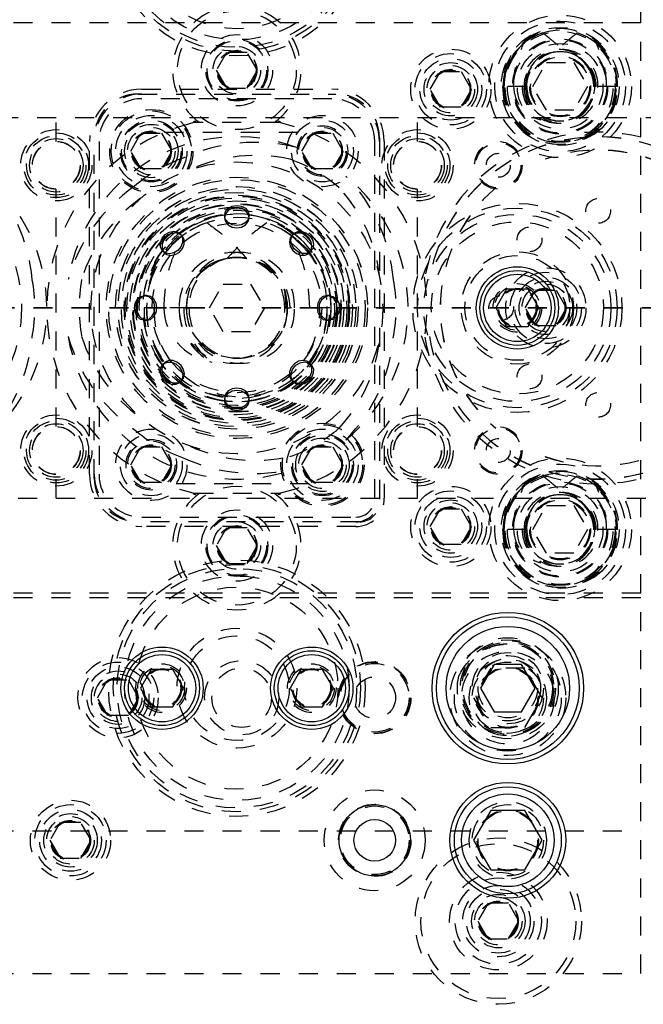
# Model space of a CAD drawing. Header units: inches. Extents: x 220 to 877, y 4 to 174.
# Tile 128 of 256: x 240.29 to 243.57, y 95.25 to 100.42. Entities that reach past the tile are written whole.
import ezdxf

# ---------------------------------------------------------------- set-up
doc = ezdxf.new("R2010")
doc.units = ezdxf.units.IN
doc.header["$LTSCALE"] = 0.5
doc.header["$MEASUREMENT"] = 0
doc.linetypes.add('HIDDEN', pattern=[0.225, 0.15, -0.075])
doc.linetypes.add('PHANTOM', pattern=[0.25, 0.125, -0.025, 0.025, -0.025, 0.025, -0.025])
doc.layers.add('SID-M-H', color=4, linetype='HIDDEN')
doc.layers.add('SID-M-S', color=105, linetype='Continuous')

msp = doc.modelspace()

# ---------------------------------------------------------------- linework, layer by layer
at = {"color": 7, "linetype": 'PHANTOM', "lineweight": 35}
msp.add_line((269.66234, 98.90857), (220.26322, 98.90857), dxfattribs=at)
at = {"layer": 'SID-M-H'}
for p, q in [((243.55678, 95.40857), (243.55678, 102.40857)), ((243.55678, 100.40857), (226.75678, 100.40857)), ((243.33089, 100.29167), (243.314, 100.30597)), ((241.37766, 100.25232), (241.32353, 100.15857)), ((241.48591, 100.25232), (241.37766, 100.25232)), ((241.54004, 100.15857), (241.48591, 100.25232)), ((241.32353, 100.15857), (241.37766, 100.06482)), ((241.48591, 100.06482), (241.54004, 100.15857)), ((242.44853, 100.05857), (242.50266, 100.15232)), ((242.50266, 100.15232), (242.61091, 100.15232)), ((242.61091, 100.15232), (242.66504, 100.05857)), ((242.98745, 100.07357), (243.05961, 100.19857)), ((243.05961, 100.19857), (243.20395, 100.19857)), ((243.20395, 100.19857), (243.27612, 100.07357)), ((243.28495, 100.17228), (243.29066, 100.15004)), ((240.93178, 100.05857), (241.93178, 100.05857)), ((241.37766, 100.06482), (241.48591, 100.06482)), ((242.50266, 99.96482), (242.44853, 100.05857)), ((242.66504, 100.05857), (242.61091, 99.96482)), ((242.95651, 100.07357), (242.82953, 100.07357)), ((243.05961, 99.94857), (242.98745, 100.07357)), ((243.27612, 100.07357), (243.20395, 99.94857)), ((243.3216, 100.07357), (243.30705, 100.07357)), ((243.43404, 100.07357), (243.3216, 100.07357)), ((240.91178, 100.03357), (241.95178, 100.03357)), ((241.93178, 100.00857), (240.93178, 100.00857)), ((242.61091, 99.96482), (242.50266, 99.96482)), ((243.20395, 99.94857), (243.05961, 99.94857)), ((244.28178, 99.90857), (229.08178, 99.90857)), ((240.48178, 99.78457), (240.48178, 99.90857)), ((242.38178, 99.78457), (242.38178, 99.90857)), ((241.20958, 99.88357), (241.20019, 99.88139)), ((241.65399, 99.88357), (241.20958, 99.88357)), ((241.66338, 99.88139), (241.65399, 99.88357)), ((240.68178, 98.01357), (240.68178, 99.80357)), ((240.87353, 99.73357), (240.92766, 99.82732)), ((240.92766, 99.82732), (241.03591, 99.82732)), ((241.03591, 99.82732), (241.09004, 99.73357)), ((241.05182, 99.83357), (241.81175, 99.83357)), ((241.77353, 99.73357), (241.82766, 99.82732)), ((241.82766, 99.82732), (241.93591, 99.82732)), ((241.93591, 99.82732), (241.99004, 99.73357)), ((242.18178, 99.80357), (242.18178, 97.88857)), ((240.65678, 98.03357), (240.65678, 99.78357)), ((240.70678, 99.78357), (240.70678, 98.03357)), ((242.15678, 97.90857), (242.15678, 99.78357)), ((242.20678, 99.78357), (242.20678, 97.90857)), ((240.92766, 99.63982), (240.87353, 99.73357)), ((241.09004, 99.73357), (241.03591, 99.63982)), ((241.82766, 99.63982), (241.77353, 99.73357)), ((241.99004, 99.73357), (241.93591, 99.63982)), ((243.05331, 99.69105), (243.05344, 99.69068)), ((241.03591, 99.63982), (240.92766, 99.63982)), ((241.93591, 99.63982), (241.82766, 99.63982)), ((240.48178, 98.28457), (240.48178, 99.53257)), ((242.38178, 98.28457), (242.38178, 99.53257)), ((242.79363, 99.54068), (242.79338, 99.54098)), ((241.37173, 99.41506), (241.38582, 99.43234)), ((241.38582, 99.43234), (241.40691, 99.44388)), ((241.40691, 99.43237), (241.38582, 99.42083)), ((241.40691, 99.44388), (241.43178, 99.44793)), ((241.43178, 99.43642), (241.40691, 99.43237)), ((241.43178, 99.44793), (241.45666, 99.44388)), ((241.45666, 99.43237), (241.43178, 99.43642)), ((241.45666, 99.44388), (241.47775, 99.43234)), ((241.47775, 99.42083), (241.45666, 99.43237)), ((241.47775, 99.43234), (241.49184, 99.41506)), ((241.36678, 99.39469), (241.37173, 99.41506)), ((241.37173, 99.40356), (241.36678, 99.38318)), ((241.36678, 99.39469), (241.36678, 99.38318)), ((241.37173, 99.37431), (241.36678, 99.39469)), ((241.36678, 99.38318), (241.37173, 99.3628)), ((241.38582, 99.42083), (241.37173, 99.40356)), ((241.38582, 99.35704), (241.37173, 99.37431)), ((241.49184, 99.40356), (241.47775, 99.42083)), ((241.49184, 99.37431), (241.47775, 99.35704)), ((241.49184, 99.41506), (241.49678, 99.39469)), ((241.49678, 99.38318), (241.49184, 99.40356)), ((241.49678, 99.39469), (241.49184, 99.37431)), ((241.49184, 99.3628), (241.49678, 99.38318)), ((241.49678, 99.38318), (241.49678, 99.39469)), ((241.37173, 99.3628), (241.38582, 99.34553)), ((241.40691, 99.34549), (241.38582, 99.35704)), ((241.38582, 99.34553), (241.40691, 99.33399)), ((241.43178, 99.34144), (241.40691, 99.34549)), ((241.40691, 99.33399), (241.43178, 99.32993)), ((241.45666, 99.34549), (241.43178, 99.34144)), ((241.43178, 99.32993), (241.45666, 99.33399)), ((241.47775, 99.35704), (241.45666, 99.34549)), ((241.45666, 99.33399), (241.47775, 99.34553)), ((241.47775, 99.34553), (241.49184, 99.3628)), ((241.0298, 99.25231), (241.03871, 99.27504)), ((241.03871, 99.27504), (241.05513, 99.29432)), ((241.06327, 99.28618), (241.04685, 99.26691)), ((241.05513, 99.29432), (241.07657, 99.3072)), ((241.0847, 99.29906), (241.06327, 99.28618)), ((241.07657, 99.3072), (241.09975, 99.31172)), ((241.10788, 99.30358), (241.0847, 99.29906)), ((241.09975, 99.31172), (241.12115, 99.3072)), ((241.12928, 99.29906), (241.10788, 99.30358)), ((241.12115, 99.3072), (241.13751, 99.29432)), ((241.14565, 99.28618), (241.12928, 99.29906)), ((241.14215, 99.29013), (241.13401, 99.29827)), ((241.13751, 99.29432), (241.14634, 99.27504)), ((241.15448, 99.26691), (241.14565, 99.28618)), ((241.14634, 99.27504), (241.1463, 99.25231)), ((241.73062, 99.27779), (241.69678, 99.30278)), ((241.71249, 99.27727), (241.70797, 99.25587)), ((241.72537, 99.29363), (241.71249, 99.27727)), ((241.7161, 99.264), (241.72063, 99.28541)), ((241.71878, 99.28707), (241.76209, 99.24815)), ((241.72063, 99.28541), (241.7335, 99.30177)), ((241.72956, 99.29827), (241.72142, 99.29013)), ((241.74464, 99.30246), (241.72537, 99.29363)), ((241.78742, 99.22345), (241.73062, 99.27779)), ((241.7335, 99.30177), (241.75278, 99.3106)), ((241.76738, 99.30242), (241.74464, 99.30246)), ((241.75278, 99.3106), (241.77552, 99.31056)), ((241.79012, 99.29351), (241.76738, 99.30242)), ((241.77552, 99.31056), (241.79825, 99.30165)), ((241.80939, 99.27709), (241.79012, 99.29351)), ((241.79825, 99.30165), (241.81753, 99.28523)), ((241.82227, 99.25566), (241.80939, 99.27709)), ((241.81753, 99.28523), (241.83041, 99.26379)), ((241.02976, 99.22957), (241.0298, 99.25231)), ((241.03859, 99.21029), (241.02976, 99.22957)), ((241.03794, 99.24417), (241.03789, 99.22143)), ((241.03789, 99.22143), (241.04673, 99.20216)), ((241.04685, 99.26691), (241.03794, 99.24417)), ((241.13739, 99.22957), (241.12097, 99.21029)), ((241.1291, 99.20216), (241.14553, 99.22143)), ((241.1463, 99.25231), (241.13739, 99.22957)), ((241.14553, 99.22143), (241.15444, 99.24417)), ((241.15444, 99.24417), (241.15448, 99.26691)), ((241.70797, 99.25587), (241.71249, 99.23269)), ((241.71249, 99.23269), (241.72537, 99.21125)), ((241.72063, 99.24082), (241.7161, 99.264)), ((241.7335, 99.21939), (241.72063, 99.24082)), ((241.75278, 99.20297), (241.7335, 99.21939)), ((241.83041, 99.21921), (241.81753, 99.20285)), ((241.82679, 99.23247), (241.82227, 99.25566)), ((241.82227, 99.21107), (241.82679, 99.23247)), ((241.83041, 99.26379), (241.83493, 99.24061)), ((241.83493, 99.24061), (241.83041, 99.21921)), ((241.05495, 99.19742), (241.03859, 99.21029)), ((241.04209, 99.20634), (241.05022, 99.19821)), ((241.04673, 99.20216), (241.06309, 99.18928)), ((241.07635, 99.19289), (241.05495, 99.19742)), ((241.06309, 99.18928), (241.08449, 99.18476)), ((241.09953, 99.19742), (241.07635, 99.19289)), ((241.08449, 99.18476), (241.10767, 99.18928)), ((241.12097, 99.21029), (241.09953, 99.19742)), ((241.10767, 99.18928), (241.1291, 99.20216)), ((241.72537, 99.21125), (241.74464, 99.19483)), ((241.74464, 99.19483), (241.76738, 99.18592)), ((241.77552, 99.19406), (241.75278, 99.20297)), ((241.76738, 99.18592), (241.79012, 99.18588)), ((241.79825, 99.19401), (241.77552, 99.19406)), ((241.79012, 99.18588), (241.80939, 99.19471)), ((241.81753, 99.20285), (241.79825, 99.19401)), ((241.80939, 99.19471), (241.82227, 99.21107)), ((241.81334, 99.19821), (241.82148, 99.20634)), ((241.28745, 98.90857), (241.35961, 99.03357)), ((241.35961, 99.03357), (241.50395, 99.03357)), ((241.50395, 99.03357), (241.57612, 98.90857)), ((242.44421, 99.05857), (242.4446, 99.05851)), ((240.90802, 98.95454), (240.9253, 98.96863)), ((240.9368, 98.96863), (240.91953, 98.95454)), ((240.9253, 98.96863), (240.94567, 98.97357)), ((240.95718, 98.97357), (240.9368, 98.96863)), ((240.95718, 98.97357), (240.94567, 98.97357)), ((240.94567, 98.97357), (240.96605, 98.96863)), ((240.97755, 98.96863), (240.95718, 98.97357)), ((240.96605, 98.96863), (240.98332, 98.95454)), ((240.99483, 98.95454), (240.97755, 98.96863)), ((241.88601, 98.96863), (241.86874, 98.95454)), ((241.88025, 98.95454), (241.89752, 98.96863)), ((241.90639, 98.97357), (241.88601, 98.96863)), ((241.89752, 98.96863), (241.9179, 98.97357)), ((241.9179, 98.97357), (241.90639, 98.97357)), ((241.92677, 98.96863), (241.90639, 98.97357)), ((241.9179, 98.97357), (241.93827, 98.96863)), ((241.94404, 98.95454), (241.92677, 98.96863)), ((241.93827, 98.96863), (241.95555, 98.95454)), ((242.94853, 98.90857), (243.00266, 99.00232)), ((243.00266, 99.00232), (243.11091, 99.00232)), ((243.11091, 99.00232), (243.16504, 98.90857)), ((240.89243, 98.90857), (240.89648, 98.93345)), ((240.89648, 98.8837), (240.89243, 98.90857)), ((240.89648, 98.93345), (240.90802, 98.95454)), ((240.90799, 98.93345), (240.90393, 98.90857)), ((240.90393, 98.90857), (240.90799, 98.8837)), ((240.91953, 98.95454), (240.90799, 98.93345)), ((241.17982, 98.90857), (240.94375, 98.90857)), ((240.98332, 98.95454), (240.99486, 98.93345)), ((241.00637, 98.93345), (240.99483, 98.95454)), ((240.99486, 98.93345), (240.99892, 98.90857)), ((240.99892, 98.90857), (240.99486, 98.8837)), ((241.01042, 98.90857), (241.00637, 98.93345)), ((241.00637, 98.8837), (241.01042, 98.90857)), ((241.35961, 98.78357), (241.28745, 98.90857)), ((241.57612, 98.90857), (241.50395, 98.78357)), ((241.68375, 98.90857), (241.71164, 98.90857)), ((241.91982, 98.90857), (241.71164, 98.90857)), ((241.8572, 98.93345), (241.85315, 98.90857)), ((241.85315, 98.90857), (241.8572, 98.8837)), ((241.86874, 98.95454), (241.8572, 98.93345)), ((241.86465, 98.90857), (241.8687, 98.93345)), ((241.8687, 98.8837), (241.86465, 98.90857)), ((241.8687, 98.93345), (241.88025, 98.95454)), ((241.90678, 98.90857), (241.90671, 98.91669)), ((241.95558, 98.93345), (241.94404, 98.95454)), ((241.95555, 98.95454), (241.96709, 98.93345)), ((241.95963, 98.90857), (241.95558, 98.93345)), ((241.95558, 98.8837), (241.95963, 98.90857)), ((241.96709, 98.93345), (241.97114, 98.90857)), ((241.97114, 98.90857), (241.96709, 98.8837)), ((243.00266, 98.81482), (242.94853, 98.90857)), ((243.16504, 98.90857), (243.11091, 98.81482)), ((240.90802, 98.86261), (240.89648, 98.8837)), ((240.90799, 98.8837), (240.91953, 98.86261)), ((240.9253, 98.84852), (240.90802, 98.86261)), ((240.91953, 98.86261), (240.9368, 98.84852)), ((240.98332, 98.86261), (240.96605, 98.84852)), ((240.97755, 98.84852), (240.99483, 98.86261)), ((240.99486, 98.8837), (240.98332, 98.86261)), ((240.99483, 98.86261), (241.00637, 98.8837)), ((241.8572, 98.8837), (241.86874, 98.86261)), ((241.88025, 98.86261), (241.8687, 98.8837)), ((241.86874, 98.86261), (241.88601, 98.84852)), ((241.89752, 98.84852), (241.88025, 98.86261)), ((241.92677, 98.84852), (241.94404, 98.86261)), ((241.95555, 98.86261), (241.93827, 98.84852)), ((241.94404, 98.86261), (241.95558, 98.8837)), ((241.96709, 98.8837), (241.95555, 98.86261)), ((240.94567, 98.84357), (240.9253, 98.84852)), ((240.9368, 98.84852), (240.95718, 98.84357)), ((240.96605, 98.84852), (240.94567, 98.84357)), ((240.94567, 98.84357), (240.95718, 98.84357)), ((240.95718, 98.84357), (240.97755, 98.84852)), ((241.88601, 98.84852), (241.90639, 98.84357)), ((241.9179, 98.84357), (241.89752, 98.84852)), ((241.90639, 98.84357), (241.92677, 98.84852)), ((241.90639, 98.84357), (241.9179, 98.84357)), ((241.93827, 98.84852), (241.9179, 98.84357)), ((243.11091, 98.81482), (243.00266, 98.81482)), ((241.50395, 98.78357), (241.35961, 98.78357)), ((242.4446, 98.75864), (242.44421, 98.75857)), ((241.02864, 98.57654), (241.03316, 98.59794)), ((241.03316, 98.59794), (241.04604, 98.6143)), ((241.04129, 98.60607), (241.03677, 98.58467)), ((241.05417, 98.62244), (241.04129, 98.60607)), ((241.05022, 98.61894), (241.04209, 98.6108)), ((241.04604, 98.6143), (241.06531, 98.62313)), ((241.07345, 98.63127), (241.05417, 98.62244)), ((241.06531, 98.62313), (241.08805, 98.62309)), ((241.09619, 98.63123), (241.07345, 98.63127)), ((241.08805, 98.62309), (241.11079, 98.61418)), ((241.11892, 98.62232), (241.09619, 98.63123)), ((241.11079, 98.61418), (241.13006, 98.59776)), ((241.1382, 98.60589), (241.11892, 98.62232)), ((241.13006, 98.59776), (241.14294, 98.57632)), ((241.15108, 98.58446), (241.1382, 98.60589)), ((241.71804, 98.59571), (241.70913, 98.57298)), ((241.73446, 98.61499), (241.71804, 98.59571)), ((241.72618, 98.58758), (241.7426, 98.60685)), ((241.7559, 98.62787), (241.73446, 98.61499)), ((241.7426, 98.60685), (241.76403, 98.61973)), ((241.77908, 98.63239), (241.7559, 98.62787)), ((241.76403, 98.61973), (241.78721, 98.62425)), ((241.80048, 98.62787), (241.77908, 98.63239)), ((241.78721, 98.62425), (241.80862, 98.61973)), ((241.81684, 98.61499), (241.80048, 98.62787)), ((241.80862, 98.61973), (241.82498, 98.60685)), ((241.82148, 98.6108), (241.81334, 98.61894)), ((241.82567, 98.59571), (241.81684, 98.61499)), ((241.82498, 98.60685), (241.83381, 98.58758)), ((241.82563, 98.57298), (241.82567, 98.59571)), ((241.03316, 98.55336), (241.02864, 98.57654)), ((241.04604, 98.53192), (241.03316, 98.55336)), ((241.03677, 98.58467), (241.04129, 98.56149)), ((241.04129, 98.56149), (241.05417, 98.54006)), ((241.14294, 98.57632), (241.14746, 98.55314)), ((241.14746, 98.55314), (241.14294, 98.53174)), ((241.1556, 98.56128), (241.15108, 98.58446)), ((241.15108, 98.53988), (241.1556, 98.56128)), ((241.70913, 98.57298), (241.70909, 98.55024)), ((241.70909, 98.55024), (241.71792, 98.53096)), ((241.71722, 98.5421), (241.71727, 98.56484)), ((241.71727, 98.56484), (241.72618, 98.58758)), ((241.8003, 98.53096), (241.81672, 98.55024)), ((241.81672, 98.55024), (241.82563, 98.57298)), ((241.83377, 98.56484), (241.82486, 98.5421)), ((241.83381, 98.58758), (241.83377, 98.56484)), ((241.06531, 98.5155), (241.04604, 98.53192)), ((241.05417, 98.54006), (241.07345, 98.52364)), ((241.08805, 98.50659), (241.06531, 98.5155)), ((241.07345, 98.52364), (241.09619, 98.51473)), ((241.11079, 98.50655), (241.08805, 98.50659)), ((241.09619, 98.51473), (241.11892, 98.51468)), ((241.13006, 98.51538), (241.11079, 98.50655)), ((241.11892, 98.51468), (241.1382, 98.52352)), ((241.14294, 98.53174), (241.13006, 98.51538)), ((241.13401, 98.51888), (241.14215, 98.52701)), ((241.1382, 98.52352), (241.15108, 98.53988)), ((241.72606, 98.52283), (241.71722, 98.5421)), ((241.71792, 98.53096), (241.73428, 98.51808)), ((241.72142, 98.52701), (241.72956, 98.51888)), ((241.74242, 98.50995), (241.72606, 98.52283)), ((241.73428, 98.51808), (241.75568, 98.51356)), ((241.76382, 98.50543), (241.74242, 98.50995)), ((241.75568, 98.51356), (241.77887, 98.51808)), ((241.787, 98.50995), (241.76382, 98.50543)), ((241.77887, 98.51808), (241.8003, 98.53096)), ((241.80844, 98.52283), (241.787, 98.50995)), ((241.82486, 98.5421), (241.80844, 98.52283)), ((241.37173, 98.45434), (241.36678, 98.43397)), ((241.36678, 98.42246), (241.37173, 98.44284)), ((241.38582, 98.47162), (241.37173, 98.45434)), ((241.37173, 98.44284), (241.38582, 98.46011)), ((241.40691, 98.48316), (241.38582, 98.47162)), ((241.38582, 98.46011), (241.40691, 98.47165)), ((241.43178, 98.48721), (241.40691, 98.48316)), ((241.40691, 98.47165), (241.43178, 98.47571)), ((241.45666, 98.48316), (241.43178, 98.48721)), ((241.43178, 98.47571), (241.45666, 98.47165)), ((241.47775, 98.47162), (241.45666, 98.48316)), ((241.45666, 98.47165), (241.47775, 98.46011)), ((241.49184, 98.45434), (241.47775, 98.47162)), ((241.47775, 98.46011), (241.49184, 98.44284)), ((241.49678, 98.43397), (241.49184, 98.45434)), ((241.49184, 98.44284), (241.49678, 98.42246)), ((241.36678, 98.43397), (241.36678, 98.42246)), ((241.36678, 98.43397), (241.37173, 98.41359)), ((241.37173, 98.40209), (241.36678, 98.42246)), ((241.37173, 98.41359), (241.38582, 98.39632)), ((241.38582, 98.38481), (241.37173, 98.40209)), ((241.38582, 98.39632), (241.40691, 98.38478)), ((241.45666, 98.38478), (241.47775, 98.39632)), ((241.47775, 98.39632), (241.49184, 98.41359)), ((241.49184, 98.40209), (241.47775, 98.38481)), ((241.49184, 98.41359), (241.49678, 98.43397)), ((241.49678, 98.42246), (241.49184, 98.40209)), ((241.49678, 98.42246), (241.49678, 98.43397)), ((241.40691, 98.37327), (241.38582, 98.38481)), ((241.40691, 98.38478), (241.43178, 98.38072)), ((241.43178, 98.36922), (241.40691, 98.37327)), ((241.43178, 98.38072), (241.45666, 98.38478)), ((241.45666, 98.37327), (241.43178, 98.36922)), ((241.47775, 98.38481), (241.45666, 98.37327)), ((242.79338, 98.27617), (242.79363, 98.27647)), ((240.87353, 98.08357), (240.92766, 98.17732)), ((240.92766, 98.17732), (241.03591, 98.17732)), ((241.03591, 98.17732), (241.09004, 98.08357)), ((241.77353, 98.08357), (241.82766, 98.17732)), ((241.82766, 98.17732), (241.93591, 98.17732)), ((241.93591, 98.17732), (241.99004, 98.08357)), ((240.92766, 97.98982), (240.87353, 98.08357)), ((241.09004, 98.08357), (241.03591, 97.98982)), ((241.82766, 97.98982), (241.77353, 98.08357)), ((241.99004, 98.08357), (241.93591, 97.98982)), ((243.05344, 98.12647), (243.05331, 98.1261)), ((240.48178, 97.90857), (240.48178, 98.03257)), ((242.38178, 97.90857), (242.38178, 98.03257)), ((241.03591, 97.98982), (240.92766, 97.98982)), ((241.81175, 97.98357), (241.05182, 97.98357)), ((241.93591, 97.98982), (241.82766, 97.98982)), ((243.33089, 97.96167), (243.314, 97.97597)), ((241.20019, 97.93576), (241.20958, 97.93357)), ((241.20958, 97.93357), (241.65399, 97.93357)), ((241.65399, 97.93357), (241.66338, 97.93576)), ((229.08178, 97.90857), (244.28178, 97.90857)), ((242.44853, 97.75857), (242.50266, 97.85232)), ((242.50266, 97.85232), (242.61091, 97.85232)), ((242.61091, 97.85232), (242.66504, 97.75857)), ((242.98745, 97.74357), (243.05961, 97.86857)), ((243.05961, 97.86857), (243.20395, 97.86857)), ((243.20395, 97.86857), (243.27612, 97.74357)), ((243.28495, 97.84228), (243.29066, 97.82004)), ((242.07678, 97.78357), (240.91178, 97.78357)), ((240.93178, 97.80857), (242.05678, 97.80857)), ((242.05678, 97.75857), (240.93178, 97.75857)), ((241.37766, 97.75232), (241.32353, 97.65857)), ((241.48591, 97.75232), (241.37766, 97.75232)), ((241.54004, 97.65857), (241.48591, 97.75232)), ((242.50266, 97.66482), (242.44853, 97.75857)), ((242.66504, 97.75857), (242.61091, 97.66482)), ((242.95651, 97.74357), (242.82953, 97.74357)), ((243.05961, 97.61857), (242.98745, 97.74357)), ((243.27612, 97.74357), (243.20395, 97.61857)), ((243.3216, 97.74357), (243.30705, 97.74357)), ((243.43404, 97.74357), (243.3216, 97.74357)), ((242.61091, 97.66482), (242.50266, 97.66482)), ((241.32353, 97.65857), (241.37766, 97.56482)), ((241.48591, 97.56482), (241.54004, 97.65857)), ((243.20395, 97.61857), (243.05961, 97.61857)), ((241.37766, 97.56482), (241.48591, 97.56482)), ((243.55678, 97.40857), (226.75678, 97.40857)), ((243.55678, 97.38357), (226.75678, 97.38357)), ((242.76672, 97.01457), (242.67665, 96.85857)), ((242.94685, 97.01457), (242.76672, 97.01457)), ((243.03692, 96.85857), (242.94685, 97.01457)), ((240.69853, 96.85857), (240.75266, 96.95232)), ((240.75266, 96.95232), (240.86091, 96.95232)), ((240.86091, 96.95232), (240.91504, 96.85857)), ((240.75266, 96.76482), (240.69853, 96.85857)), ((240.91504, 96.85857), (240.86091, 96.76482)), ((242.67665, 96.85857), (242.76672, 96.70257)), ((242.94685, 96.70257), (243.03692, 96.85857)), ((240.86091, 96.76482), (240.75266, 96.76482)), ((242.76672, 96.70257), (242.94685, 96.70257)), ((240.50266, 96.20232), (240.44853, 96.10857)), ((240.61091, 96.20232), (240.50266, 96.20232)), ((240.66504, 96.10857), (240.61091, 96.20232)), ((226.75678, 96.15857), (243.55678, 96.15857)), ((240.44853, 96.10857), (240.50266, 96.01482)), ((240.61091, 96.01482), (240.66504, 96.10857)), ((240.50266, 96.01482), (240.61091, 96.01482)), ((242.75266, 95.77732), (242.69853, 95.68357)), ((242.86091, 95.77732), (242.75266, 95.77732)), ((242.91504, 95.68357), (242.86091, 95.77732)), ((242.69853, 95.68357), (242.75266, 95.58982)), ((242.86091, 95.58982), (242.91504, 95.68357)), ((242.75266, 95.58982), (242.86091, 95.58982)), ((225.55678, 95.40857), (243.55678, 95.40857))]:
    msp.add_line(p, q, dxfattribs=at)
for centre, radius in [((241.43178, 100.90857), 0.675), ((241.43178, 100.90857), 0.65), ((241.43178, 100.90857), 0.62992), ((241.43178, 100.90857), 0.59055), ((241.43178, 100.90857), 0.5315), ((241.43178, 100.15857), 0.3125), ((243.13178, 100.07357), 0.375), ((243.13178, 100.07357), 0.34375), ((243.13178, 100.07357), 0.31), ((243.13178, 100.07357), 0.28906), ((241.43178, 100.15857), 0.1875), ((241.43178, 100.15857), 0.1625), ((241.43178, 100.15857), 0.15625), ((243.13178, 100.07357), 0.25), ((243.13178, 100.07357), 0.245), ((241.43178, 100.15857), 0.125), ((241.43178, 100.15857), 0.10497), ((241.43178, 100.15857), 0.1047), ((241.43178, 100.15857), 0.10418), ((241.43178, 100.15857), 0.1005), ((242.55678, 100.05857), 0.211), ((243.13178, 100.07357), 0.225), ((242.55678, 100.05857), 0.1875), ((242.55678, 100.05857), 0.1625), ((243.13178, 100.07357), 0.16), ((243.13178, 100.07357), 0.155), ((242.55678, 100.05857), 0.1405), ((242.55678, 100.05857), 0.125), ((242.55678, 100.05857), 0.10497), ((242.55678, 100.05857), 0.1047), ((242.55678, 100.05857), 0.10418), ((242.55678, 100.05857), 0.1005), ((240.98178, 99.73357), 0.21875), ((240.98178, 99.73357), 0.211), ((240.98178, 99.73357), 0.1875), ((240.98178, 99.73357), 0.1625), ((241.88178, 99.73357), 0.1875), ((241.88178, 99.73357), 0.1625), ((240.48178, 99.65857), 0.1875), ((240.98178, 99.73357), 0.15625), ((240.98178, 99.73357), 0.1405), ((240.98178, 99.73357), 0.125), ((240.98178, 99.73357), 0.10497), ((240.98178, 99.73357), 0.1047), ((241.88178, 99.73357), 0.13281), ((241.88178, 99.73357), 0.125), ((241.88178, 99.73357), 0.10497), ((241.88178, 99.73357), 0.1047), ((242.38178, 99.65857), 0.1875), ((240.48178, 99.65857), 0.17), ((240.48178, 99.65857), 0.15625), ((240.48178, 99.65857), 0.14062), ((240.98178, 99.73357), 0.10418), ((240.98178, 99.73357), 0.1005), ((241.88178, 99.73357), 0.10418), ((241.88178, 99.73357), 0.1005), ((242.38178, 99.65857), 0.17), ((242.38178, 99.65857), 0.15625), ((242.38178, 99.65857), 0.14062), ((240.48178, 99.65857), 0.126), ((240.48178, 99.65857), 0.125), ((242.38178, 99.65857), 0.126), ((242.38178, 99.65857), 0.125), ((242.80678, 99.65857), 0.125), ((242.80678, 99.65857), 0.11888), ((242.80678, 99.65857), 0.063), ((239.53178, 98.90857), 0.76756), ((241.43178, 98.90857), 0.76756), ((241.43178, 98.90857), 0.68756), ((241.43178, 98.90857), 0.6875), ((241.43178, 98.90857), 0.675), ((241.43178, 98.90857), 0.638), ((241.43178, 98.90857), 0.63772), ((241.43178, 98.90857), 0.625), ((241.43178, 98.90857), 0.60782), ((241.43178, 98.90857), 0.59287), ((241.43178, 98.90857), 0.58789), ((241.43178, 98.90857), 0.5875), ((241.43178, 98.90857), 0.57893), ((243.33178, 99.41857), 0.065), ((241.43178, 98.90857), 0.5625), ((241.43178, 98.90857), 0.548), ((241.43178, 98.90857), 0.545), ((241.43178, 98.90857), 0.53), ((241.43178, 98.90857), 0.52345), ((242.90678, 98.90857), 0.55), ((242.90678, 98.90857), 0.525), ((241.43178, 98.90857), 0.5135), ((241.43178, 98.90857), 0.4945), ((241.43178, 98.90857), 0.4935), ((242.90678, 98.90857), 0.49213), ((241.43178, 98.90857), 0.44622), ((242.90678, 98.90857), 0.45276), ((242.97116, 99.2692), 0.065), ((241.43178, 98.90857), 0.265), ((242.90678, 98.90857), 0.29528), ((242.90678, 98.90857), 0.27559), ((243.05678, 98.90857), 0.211), ((243.05678, 98.90857), 0.1875), ((243.05678, 98.90857), 0.1625), ((242.90678, 98.90857), 0.12795), ((242.90678, 98.90857), 0.11811), ((242.90678, 98.90857), 0.10289), ((242.90678, 98.90857), 0.10262), ((242.90678, 98.90857), 0.1021), ((243.05678, 98.90857), 0.1405), ((243.05678, 98.90857), 0.125), ((243.05678, 98.90857), 0.10497), ((243.05678, 98.90857), 0.1047), ((243.05678, 98.90857), 0.10418), ((242.82178, 98.90857), 0.065), ((242.90678, 98.90857), 0.09843), ((243.05678, 98.90857), 0.1005), ((242.97116, 98.54795), 0.065), ((243.33178, 98.39857), 0.065), ((240.48178, 98.15857), 0.1875), ((242.38178, 98.15857), 0.1875), ((240.48178, 98.15857), 0.17), ((240.48178, 98.15857), 0.15625), ((240.48178, 98.15857), 0.14062), ((241.88178, 98.08357), 0.21875), ((241.88178, 98.08357), 0.211), ((242.38178, 98.15857), 0.17), ((242.38178, 98.15857), 0.15625), ((242.38178, 98.15857), 0.14062), ((240.48178, 98.15857), 0.126), ((240.48178, 98.15857), 0.125), ((240.98178, 98.08357), 0.1875), ((240.98178, 98.08357), 0.1625), ((241.88178, 98.08357), 0.1875), ((241.88178, 98.08357), 0.1625), ((241.88178, 98.08357), 0.15625), ((242.38178, 98.15857), 0.126), ((242.38178, 98.15857), 0.125), ((242.80678, 98.15857), 0.125), ((242.80678, 98.15857), 0.11888), ((240.98178, 98.08357), 0.13281), ((240.98178, 98.08357), 0.125), ((240.98178, 98.08357), 0.10497), ((240.98178, 98.08357), 0.1047), ((240.98178, 98.08357), 0.10418), ((240.98178, 98.08357), 0.1005), ((241.88178, 98.08357), 0.1405), ((241.88178, 98.08357), 0.125), ((241.88178, 98.08357), 0.10497), ((241.88178, 98.08357), 0.1047), ((241.88178, 98.08357), 0.10418), ((241.88178, 98.08357), 0.1005), ((242.80678, 98.15857), 0.063), ((243.13178, 97.74357), 0.375), ((243.13178, 97.74357), 0.34375), ((243.13178, 97.74357), 0.31), ((243.13178, 97.74357), 0.28906), ((243.13178, 97.74357), 0.25), ((243.13178, 97.74357), 0.245), ((241.43178, 97.65857), 0.3125), ((242.55678, 97.75857), 0.211), ((242.55678, 97.75857), 0.1875), ((243.13178, 97.74357), 0.225), ((242.55678, 97.75857), 0.1625), ((242.55678, 97.75857), 0.1405), ((242.55678, 97.75857), 0.125), ((243.13178, 97.74357), 0.16), ((243.13178, 97.74357), 0.155), ((241.43178, 97.65857), 0.1875), ((241.43178, 97.65857), 0.1625), ((242.55678, 97.75857), 0.10497), ((242.55678, 97.75857), 0.1047), ((242.55678, 97.75857), 0.10418), ((242.55678, 97.75857), 0.1005), ((241.43178, 97.65857), 0.15625), ((241.43178, 97.65857), 0.125), ((241.43178, 97.65857), 0.10497), ((241.43178, 97.65857), 0.1047), ((241.43178, 97.65857), 0.10418), ((241.43178, 97.65857), 0.1005), ((241.43178, 96.90857), 0.675), ((241.43178, 96.90857), 0.65), ((241.43178, 96.90857), 0.62992), ((241.43178, 96.90857), 0.59055), ((241.43178, 96.90857), 0.5315), ((241.43178, 96.90857), 0.31496), ((241.43178, 96.90857), 0.27559), ((242.85678, 96.85857), 0.3045), ((242.85678, 96.90857), 0.2655), ((242.85678, 96.90857), 0.25), ((242.85678, 96.90857), 0.24219), ((242.85678, 96.85857), 0.28125), ((242.85678, 96.85857), 0.24375), ((242.85678, 96.90857), 0.23438), ((242.85678, 96.90857), 0.1875), ((240.80678, 96.85857), 0.211), ((240.80678, 96.85857), 0.1875), ((241.45678, 96.85857), 0.195), ((242.15678, 96.85857), 0.19), ((242.15678, 96.85857), 0.1875), ((242.85678, 96.85857), 0.203), ((242.85678, 96.85857), 0.1875), ((242.85678, 96.90857), 0.17188), ((242.85678, 96.90857), 0.15625), ((240.80678, 96.85857), 0.1625), ((240.80678, 96.85857), 0.1405), ((241.03808, 96.90857), 0.12795), ((241.03808, 96.90857), 0.11811), ((241.03808, 96.90857), 0.10289), ((241.03808, 96.90857), 0.10262), ((241.03808, 96.90857), 0.1021), ((241.03808, 96.90857), 0.09843), ((241.45678, 96.85857), 0.15625), ((241.82548, 96.90857), 0.12795), ((241.82548, 96.90857), 0.11811), ((241.82548, 96.90857), 0.10289), ((241.82548, 96.90857), 0.10262), ((241.82548, 96.90857), 0.1021), ((241.82548, 96.90857), 0.09843), ((242.15678, 96.85857), 0.1805), ((242.85678, 96.85857), 0.16072), ((242.85678, 96.85857), 0.16045), ((242.85678, 96.85857), 0.15993), ((242.85678, 96.85857), 0.15625), ((240.80678, 96.85857), 0.125), ((240.80678, 96.85857), 0.10497), ((240.80678, 96.85857), 0.1047), ((240.80678, 96.85857), 0.10418), ((240.80678, 96.85857), 0.1005), ((242.15678, 96.85857), 0.1095), ((242.15678, 96.10857), 0.26565), ((240.55678, 96.10857), 0.211), ((240.55678, 96.10857), 0.1875), ((240.55678, 96.10857), 0.1625), ((242.15678, 96.10857), 0.19), ((242.15678, 96.10857), 0.1805), ((242.85678, 96.10857), 0.203), ((242.85678, 96.10857), 0.1875), ((242.85678, 96.10857), 0.16072), ((242.85678, 96.10857), 0.16045), ((242.85678, 96.10857), 0.15993), ((240.55678, 96.10857), 0.1405), ((240.55678, 96.10857), 0.125), ((240.55678, 96.10857), 0.10497), ((242.85678, 96.10857), 0.15625), ((240.55678, 96.10857), 0.1047), ((240.55678, 96.10857), 0.10418), ((240.55678, 96.10857), 0.1005), ((242.80678, 95.68357), 0.4375), ((242.80678, 95.68357), 0.4075), ((242.80678, 95.68357), 0.25687), ((242.80678, 95.68357), 0.22687), ((242.80678, 95.68357), 0.1875), ((242.80678, 95.68357), 0.16781), ((242.80678, 95.68357), 0.1405), ((242.80678, 95.68357), 0.125), ((242.80678, 95.68357), 0.10497), ((242.80678, 95.68357), 0.1047), ((242.80678, 95.68357), 0.10418), ((242.80678, 95.68357), 0.1005)]:
    msp.add_circle(centre, radius, dxfattribs=at)
for centre, radius, start, end in [((241.43178, 100.15857), 0.3375, 305.43094, 234.56906), ((243.12742, 100.08013), 0.29796, 32.96782, 181.2606), ((243.13526, 100.07855), 0.29882, 359.04661, 180.95339), ((243.13178, 100.07357), 0.29531, 51.90071, 0), ((243.12904, 100.07557), 0.29257, 107.48638, 180.39147), ((243.13861, 100.08168), 0.28553, 46.15103, 72.92672), ((243.1234, 100.0768), 0.19063, 359.02997, 180.97003), ((243.14017, 100.0768), 0.19063, 359.02997, 180.97003), ((243.12969, 100.07595), 0.18013, 82.17111, 180.75512), ((243.13178, 100.07357), 0.18221, 32.80047, 31.56838), ((243.13672, 100.07725), 0.17926, 98.7849, 156.04284), ((243.13388, 100.07595), 0.18013, 359.24488, 97.82889), ((243.12685, 100.07725), 0.17926, 23.95716, 81.2151), ((240.93178, 99.78357), 0.275, 90, 180), ((241.93178, 99.78357), 0.275, 0, 90), ((243.12831, 100.0686), 0.29882, 179.04661, 0.95339), ((243.13526, 100.0686), 0.29882, 179.04661, 0.95339), ((243.1234, 100.0688), 0.28696, 179.04661, 0.95339), ((243.14017, 100.0688), 0.28696, 179.04661, 0.95339), ((243.1234, 100.07035), 0.19063, 179.02997, 0.97003), ((243.13873, 100.07278), 0.20593, 179.77925, 237.8416), ((243.14017, 100.07035), 0.19063, 179.02997, 0.97003), ((243.12831, 100.07055), 0.17877, 179.02997, 0.97003), ((243.13526, 100.07055), 0.17877, 179.02997, 0.97003), ((240.93178, 99.78357), 0.25, 90, 180), ((240.91178, 99.80357), 0.23, 90, 180), ((240.93178, 99.78357), 0.225, 90, 180), ((241.93178, 99.78357), 0.25, 0, 90), ((241.93178, 99.78357), 0.225, 0, 90), ((241.95178, 99.80357), 0.23, 0, 90), ((241.43178, 98.90857), 1, 103.39108, 256.60892), ((241.20978, 99.87857), 0.01, 30, 163.66857), ((241.65378, 99.87857), 0.01, 16.33143, 150), ((241.43178, 98.90857), 1, 283.39108, 76.60892), ((241.43178, 98.90857), 0.90016, 69.59236, 170.40764), ((243.33178, 98.90857), 0.925, 75.92196, 170.38525), ((243.33178, 98.90857), 0.90016, 69.59236, 170.40764), ((243.33178, 98.90857), 0.89977, 69.59236, 170.40764), ((241.52652, 98.87916), 0.90016, 75.90951, 114.73096), ((243.33178, 98.90857), 0.83055, 10.40985, 109.59015), ((243.33178, 98.90857), 0.83016, 10.40985, 109.59015), ((241.43178, 98.90857), 0.83706, 109.67696, 130.32304), ((241.53004, 98.88029), 0.83016, 77.47105, 114.53578), ((241.43178, 98.90857), 0.83016, 49.59015, 70.40985), ((239.45894, 98.97591), 0.90016, 5.26904, 44.09049), ((239.53178, 98.90857), 0.90016, 309.59236, 50.40764), ((241.35894, 98.97591), 0.90016, 5.26904, 44.09049), ((241.43178, 98.90857), 0.90016, 309.59236, 50.40764), ((241.40989, 98.81182), 0.90016, 125.26904, 164.09049), ((241.35816, 98.97952), 0.83016, 5.46422, 42.52895), ((243.33178, 98.90857), 0.83055, 130.40985, 229.59015), ((243.33178, 98.90857), 0.83016, 130.40985, 229.59015), ((241.40715, 98.80934), 0.83016, 125.46422, 162.52895), ((241.42424, 98.92649), 0.47755, 26.39965, 169.07072), ((241.43714, 98.92208), 0.48055, 11.39562, 181.61091), ((241.43178, 98.90857), 0.475, 56.08967, 0), ((241.42562, 98.91294), 0.46886, 108.87727, 180.53304), ((241.44768, 98.92719), 0.45225, 48.92707, 71.70514), ((241.41241, 98.9153), 0.28446, 358.6441, 181.3559), ((241.45116, 98.9153), 0.28446, 358.6441, 181.3559), ((241.42741, 98.91391), 0.26069, 77.47985, 181.17228), ((241.44492, 98.91144), 0.26511, 104.25371, 180.61984), ((241.43615, 98.91391), 0.26069, 358.82772, 102.52015), ((241.41865, 98.91144), 0.26511, 359.38016, 75.74629), ((239.53178, 98.90857), 0.83706, 349.67696, 10.32304), ((241.43178, 98.90857), 0.83016, 169.59015, 190.40985), ((241.43178, 98.90857), 0.83706, 349.67696, 10.32304), ((241.42527, 98.89698), 0.48166, 178.62082, 1.37918), ((241.4383, 98.89698), 0.48166, 178.62082, 1.37918), ((241.41241, 98.8976), 0.45575, 178.62082, 1.37918), ((241.45116, 98.8976), 0.45575, 178.62082, 1.37918), ((241.41241, 98.90184), 0.28446, 178.6441, 1.3559), ((241.4476, 98.90643), 0.31958, 179.61661, 242.34623), ((241.45116, 98.90184), 0.28446, 178.6441, 1.3559), ((241.42527, 98.90226), 0.25856, 178.60069, 1.39931), ((241.4383, 98.90226), 0.25856, 178.60069, 1.39931), ((239.45894, 98.84124), 0.90016, 315.90951, 354.73096), ((241.40989, 99.00532), 0.90016, 195.90951, 234.73096), ((241.43178, 98.90857), 0.90016, 189.59236, 290.40764), ((241.40715, 99.00781), 0.83016, 197.47105, 234.53578), ((241.35816, 98.83762), 0.83016, 317.47105, 354.53578), ((241.35894, 98.84124), 0.90016, 315.90951, 354.73096), ((243.33178, 98.90857), 0.925, 189.61475, 284.07804), ((243.33178, 98.90857), 0.90016, 189.59236, 290.40764), ((243.33178, 98.90857), 0.89977, 189.59236, 290.40764), ((243.33178, 98.90857), 0.83055, 250.40985, 349.59015), ((243.33178, 98.90857), 0.83016, 250.40985, 349.59015), ((241.43178, 98.90857), 0.83706, 229.67696, 250.32304), ((241.43178, 98.90857), 0.83016, 289.59015, 310.40985), ((241.53004, 98.93686), 0.83016, 245.46422, 282.52895), ((241.52652, 98.93799), 0.90016, 245.26904, 284.09049), ((240.93178, 98.03357), 0.275, 180, 270), ((240.93178, 98.03357), 0.25, 180, 270), ((240.93178, 98.03357), 0.225, 180, 270), ((243.12742, 97.75013), 0.29796, 32.96782, 181.2606), ((243.13526, 97.74855), 0.29882, 359.04661, 180.95339), ((243.13178, 97.74357), 0.29531, 51.90071, 0), ((240.91178, 98.01357), 0.23, 180, 270), ((243.12904, 97.74557), 0.29257, 107.48638, 180.39147), ((243.13861, 97.75168), 0.28553, 46.15103, 72.92672), ((241.43178, 97.65857), 0.3375, 125.43094, 54.56906), ((241.20978, 97.93857), 0.01, 196.33143, 330), ((241.65378, 97.93857), 0.01, 210, 343.66857), ((243.1234, 97.7468), 0.19063, 359.02997, 180.97003), ((243.14017, 97.7468), 0.19063, 359.02997, 180.97003), ((243.12969, 97.74595), 0.18013, 82.17111, 180.75512), ((243.13178, 97.74357), 0.18221, 32.80047, 31.56838), ((243.13672, 97.74725), 0.17926, 98.7849, 156.04284), ((243.13388, 97.74595), 0.18013, 359.24488, 97.82889), ((243.12685, 97.74725), 0.17926, 23.95716, 81.2151), ((242.05678, 97.90857), 0.15, 270, 0), ((242.05678, 97.90857), 0.1, 270, 0), ((242.05678, 97.90857), 0.125, 270, 0), ((242.07678, 97.88857), 0.105, 270, 0), ((243.12831, 97.7386), 0.29882, 179.04661, 0.95339), ((243.13526, 97.7386), 0.29882, 179.04661, 0.95339), ((243.1234, 97.7388), 0.28696, 179.04661, 0.95339), ((243.14017, 97.7388), 0.28696, 179.04661, 0.95339), ((243.1234, 97.74035), 0.19063, 179.02997, 0.97003), ((243.13873, 97.74278), 0.20593, 179.77925, 237.8416), ((243.12831, 97.74055), 0.17877, 179.02997, 0.97003), ((243.14017, 97.74035), 0.19063, 179.02997, 0.97003), ((243.13526, 97.74055), 0.17877, 179.02997, 0.97003)]:
    msp.add_arc(centre, radius, start, end, dxfattribs=at)
for centre, major_axis, ratio, start_param, end_param in [((243.12909, 100.07357), (-0.298, 0), 0.9770185, 5.3589201, 6.2831853), ((243.13448, 100.07357), (0.298, 0), 0.9770185, 0, 0.9242652), ((243.12798, 100.07357), (-0.18602, 0), 0.9770185, 4.8127458, 6.2831853), ((243.13559, 100.07357), (0.18602, 0), 0.9770185, 0, 1.4704395), ((243.13448, 100.07357), (-0.17952, 0), 0.9770185, 5.8321061, 6.2831853), ((243.12909, 100.07357), (0.17952, 0), 0.9770185, 0, 0.4510792), ((243.08117, 100.07357), (-0.19435, 0), 0.9353071, 0, 1.2996527), ((243.17406, 100.07357), (0.23209, 0), 0.9661431, 3.1415927, 4.0379113), ((241.42446, 98.90857), (-0.48233, 0), 0.966834, 5.275983, 6.0484615), ((241.43911, 98.90857), (0.48233, 0), 0.966834, 0.2347238, 1.0072023), ((241.42436, 98.90857), (-0.27243, 0), 0.966834, 4.8772739, 6.2831853), ((241.43921, 98.90857), (0.27243, 0), 0.966834, 0, 1.4059114), ((241.36005, 98.90857), (-0.31206, 0), 0.9318009, 0, 1.3747819), ((241.5373, 98.90857), (0.38537, 0), 0.9410518, 3.1415927, 4.0466314), ((243.12909, 97.74357), (-0.298, 0), 0.9770185, 5.3589201, 6.2831853), ((243.13448, 97.74357), (0.298, 0), 0.9770185, 0, 0.9242652), ((243.12798, 97.74357), (-0.18602, 0), 0.9770185, 4.8127458, 6.2831853), ((243.13559, 97.74357), (0.18602, 0), 0.9770185, 0, 1.4704395), ((243.13448, 97.74357), (-0.17952, 0), 0.9770185, 5.8321061, 6.2831853), ((243.12909, 97.74357), (0.17952, 0), 0.9770185, 0, 0.4510792), ((243.08117, 97.74357), (-0.19435, 0), 0.9353071, 0, 1.2996527), ((243.17406, 97.74357), (0.23209, 0), 0.9661431, 3.1415927, 4.0379113)]:
    msp.add_ellipse(centre, major_axis=major_axis, ratio=ratio, start_param=start_param, end_param=end_param, dxfattribs=at)
for points, knots in [([(243.04113, 100.35462), (243.06447, 100.33697), (243.10479, 100.30647), (243.13957, 100.26983), (243.15422, 100.2544)], [0, 0, 0, 0, 0.5788633, 1, 1, 1, 1]), ([(243.22244, 100.35462), (243.1991, 100.33697), (243.15878, 100.30647), (243.12399, 100.26983), (243.10934, 100.2544)], [0, 0, 0, 0, 0.5788633, 1, 1, 1, 1]), ([(242.88682, 100.07357), (242.88857, 100.10576), (242.89277, 100.18329), (242.92217, 100.25541), (242.93937, 100.29759)], [0, 0, 0, 0, 0.4151488, 1, 1, 1, 1]), ([(243.3242, 100.29759), (243.34714, 100.27357), (243.39298, 100.22556), (243.42309, 100.14322), (243.42605, 100.09177), (243.42709, 100.07357)], [0, 0, 0, 0, 0.3929723, 0.7852535, 1, 1, 1, 1]), ([(243.37674, 100.07357), (243.375, 100.10576), (243.3708, 100.18329), (243.3414, 100.25541), (243.3242, 100.29759)], [0, 0, 0, 0, 0.4151488, 1, 1, 1, 1]), ([(241.27393, 99.35658), (241.30866, 99.33121), (241.3849, 99.27553), (241.44902, 99.20616), (241.48393, 99.16839)], [0, 0, 0, 0, 0.4555585, 1, 1, 1, 1]), ([(241.58964, 99.35658), (241.55491, 99.33121), (241.47866, 99.27553), (241.41455, 99.20616), (241.37964, 99.16839)], [0, 0, 0, 0, 0.4555585, 1, 1, 1, 1]), ([(241.04799, 98.90857), (241.05081, 98.95699), (241.05601, 99.04649), (241.09199, 99.17383), (241.12707, 99.24906), (241.14479, 99.28707)], [0, 0, 0, 0, 0.3683479, 0.680906, 1, 1, 1, 1]), ([(241.81558, 98.90857), (241.81276, 98.95699), (241.80755, 99.04649), (241.77157, 99.17383), (241.7365, 99.24906), (241.71878, 99.28707)], [0, 0, 0, 0, 0.3683479, 0.680906, 1, 1, 1, 1]), ([(241.78671, 99.22268), (241.80115, 99.20564), (241.83268, 99.16845), (241.86837, 99.10046), (241.89966, 99.01302), (241.90416, 98.94697), (241.90678, 98.90857)], [0, 0, 0, 0, 0.1963373, 0.4284174, 0.667666, 1, 1, 1, 1]), ([(241.68194, 98.99602), (241.68209, 98.9951), (241.68683, 98.96623), (241.68802, 98.93694), (241.68917, 98.90857)], [0, 0, 0, 0, 0.0318365, 1, 1, 1, 1]), ([(243.04113, 98.02462), (243.06447, 98.00697), (243.10479, 97.97647), (243.13957, 97.93983), (243.15422, 97.9244)], [0, 0, 0, 0, 0.5788633, 1, 1, 1, 1]), ([(243.22244, 98.02462), (243.1991, 98.00697), (243.15878, 97.97647), (243.12399, 97.93983), (243.10934, 97.9244)], [0, 0, 0, 0, 0.5788633, 1, 1, 1, 1]), ([(242.88682, 97.74357), (242.88857, 97.77576), (242.89277, 97.85329), (242.92217, 97.92541), (242.93937, 97.96759)], [0, 0, 0, 0, 0.4151488, 1, 1, 1, 1]), ([(243.3242, 97.96759), (243.34714, 97.94357), (243.39298, 97.89556), (243.42309, 97.81322), (243.42605, 97.76177), (243.42709, 97.74357)], [0, 0, 0, 0, 0.3929723, 0.7852535, 1, 1, 1, 1]), ([(243.37674, 97.74357), (243.375, 97.77576), (243.3708, 97.85329), (243.3414, 97.92541), (243.3242, 97.96759)], [0, 0, 0, 0, 0.4151488, 1, 1, 1, 1])]:
    msp.add_open_spline(points, degree=3, knots=knots, dxfattribs=at)
at = {"layer": 'SID-M-S'}
for p, q in [((242.84996, 99.007), (242.79313, 98.90857)), ((242.96361, 99.007), (242.84996, 99.007)), ((243.02044, 98.90857), (242.96361, 99.007)), ((242.79313, 98.90857), (242.84996, 98.81015)), ((242.96361, 98.81015), (243.02044, 98.90857)), ((242.84996, 98.81015), (242.96361, 98.81015)), ((240.98126, 97.007), (240.92443, 96.90857)), ((241.09491, 97.007), (240.98126, 97.007)), ((241.15173, 96.90857), (241.09491, 97.007)), ((241.76866, 97.007), (241.71183, 96.90857)), ((241.88231, 97.007), (241.76866, 97.007)), ((241.93914, 96.90857), (241.88231, 97.007)), ((242.78461, 97.03357), (242.71245, 96.90857)), ((242.92895, 97.03357), (242.78461, 97.03357)), ((243.00112, 96.90857), (242.92895, 97.03357)), ((240.92443, 96.90857), (240.98126, 96.81015)), ((241.09491, 96.81015), (241.15173, 96.90857)), ((241.71183, 96.90857), (241.76866, 96.81015)), ((241.88231, 96.81015), (241.93914, 96.90857)), ((242.71245, 96.90857), (242.78461, 96.78357)), ((242.92895, 96.78357), (243.00112, 96.90857)), ((240.98126, 96.81015), (241.09491, 96.81015)), ((241.76866, 96.81015), (241.88231, 96.81015)), ((242.78461, 96.78357), (242.92895, 96.78357)), ((242.76672, 96.26457), (242.67665, 96.10857)), ((242.94685, 96.26457), (242.76672, 96.26457)), ((243.03692, 96.10857), (242.94685, 96.26457)), ((242.67665, 96.10857), (242.76672, 95.95257)), ((242.94685, 95.95257), (243.03692, 96.10857)), ((242.76672, 95.95257), (242.94685, 95.95257))]:
    msp.add_line(p, q, dxfattribs=at)
for centre, radius in [((242.90678, 98.90857), 0.21654), ((242.90678, 98.90857), 0.19685), ((242.90678, 98.90857), 0.17717), ((242.85678, 96.90857), 0.3985), ((242.85678, 96.90857), 0.375), ((242.85678, 96.90857), 0.325), ((241.03808, 96.90857), 0.21654), ((241.03808, 96.90857), 0.19685), ((241.82548, 96.90857), 0.21654), ((241.82548, 96.90857), 0.19685), ((241.03808, 96.90857), 0.17717), ((241.82548, 96.90857), 0.17717), ((242.85678, 96.10857), 0.3045), ((242.85678, 96.10857), 0.28125), ((242.85678, 96.10857), 0.24375), ((242.15678, 96.10857), 0.1875), ((242.15678, 96.10857), 0.1095)]:
    msp.add_circle(centre, radius, dxfattribs=at)

doc.saveas('drawing.dxf')
